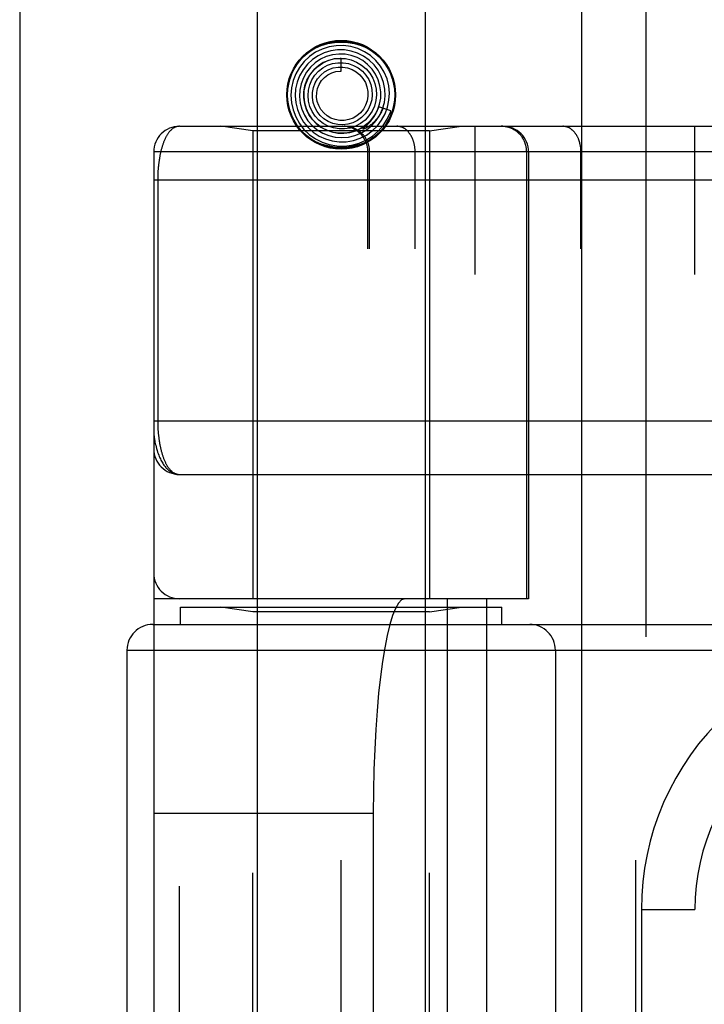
# Model space of a CAD drawing. Header units: inches. Extents: x 0 to 230, y 0 to 149.
# Tile 148 of 256: x 33.105 to 33.904, y 104.3 to 105.449. Entities that reach past the tile are written whole.
import ezdxf

# ---------------------------------------------------------------- set-up
doc = ezdxf.new("R2010")
doc.units = ezdxf.units.IN
doc.header["$LTSCALE"] = 12.648283
doc.header["$MEASUREMENT"] = 0
doc.linetypes.add('HIDDEN', pattern=[0.2, 0.1, -0.1])
doc.layers.get('0').update_dxf_attribs({"linetype": 'CONTINUOUS'})
doc.layers.add('LEFTHAND_DOOR_ASSEMBLY', color=7, linetype='CONTINUOUS')

msp = doc.modelspace()

# ---------------------------------------------------------------- linework, layer by layer
at = {"color": 3, "linetype": 'Continuous'}
msp.add_line((33.1049, 111.8739), (33.1049, 36.9519), dxfattribs=at)
at = {"layer": 'LEFTHAND_DOOR_ASSEMBLY', "color": 3, "linetype": 'Continuous'}
msp.add_line((33.7606, 108.5229), (33.7606, 37.1729), dxfattribs=at)
at = {"layer": 'LEFTHAND_DOOR_ASSEMBLY', "color": 8, "linetype": 'HIDDEN'}
for p, q in [((33.8356, 108.5229), (33.8356, 37.1729)), ((33.3821, 105.5009), (33.3821, 102.3186)), ((33.5781, 105.5009), (33.5781, 102.3186)), ((33.4801, 105.3884), (33.4801, 105.4034)), ((33.5382, 105.3421), (33.5239, 105.3467)), ((33.2914, 105.3242), (34.1651, 105.3242)), ((33.3771, 105.3189), (33.3396, 105.3242)), ((33.5068, 105.3226), (33.5071, 105.3229)), ((33.5071, 105.3229), (33.5086, 105.3242)), ((33.5086, 105.3242), (33.5091, 105.3247)), ((33.5091, 105.3247), (33.5095, 105.325)), ((33.5095, 105.325), (33.5099, 105.3254)), ((33.5099, 105.3254), (33.5104, 105.3258)), ((33.5831, 105.3189), (33.6206, 105.3242)), ((33.6364, 102.6217), (33.6364, 105.3242)), ((33.8929, 102.6217), (33.8929, 105.3242)), ((33.3771, 105.3189), (33.3771, 104.7729)), ((33.5831, 105.3189), (33.3771, 105.3189)), ((33.5831, 105.3189), (33.5831, 104.7729)), ((33.2614, 105.2942), (33.2614, 102.6517)), ((33.9249, 105.2942), (33.2614, 105.2942)), ((33.5113, 102.6517), (33.5113, 105.2942)), ((33.5133, 102.6517), (33.5133, 105.2942)), ((33.5664, 102.6517), (33.5664, 105.2942)), ((33.6966, 104.7729), (33.6966, 105.2942)), ((33.6989, 105.2942), (33.6989, 104.7729)), ((33.7599, 102.6517), (33.7599, 105.2942)), ((33.2614, 105.2617), (34.1651, 105.2617)), ((33.266, 105.2617), (33.266, 104.9796)), ((33.2914, 104.9179), (34.1709, 104.9179)), ((33.6989, 104.7729), (33.2614, 104.7729)), ((33.2914, 103.1729), (33.2914, 104.7729)), ((33.6039, 104.7729), (33.6039, 103.1729)), ((33.6498, 104.7729), (33.6498, 103.1729)), ((33.2926, 104.7429), (33.2926, 104.7629)), ((33.2926, 104.7629), (33.6676, 104.7629)), ((33.3771, 104.7577), (33.3396, 104.7629)), ((33.5831, 104.7577), (33.6206, 104.7629)), ((33.6676, 104.7429), (33.6676, 104.7629)), ((33.3771, 103.1882), (33.3771, 104.7577)), ((33.5831, 104.7577), (33.3771, 104.7577)), ((33.5831, 103.1882), (33.5831, 104.7577)), ((33.2601, 104.7429), (34.3864, 104.7429)), ((33.4801, 103.2029), (33.4801, 104.7429)), ((33.8239, 103.2029), (33.8239, 104.7429)), ((33.2301, 104.7129), (33.2301, 103.2329)), ((33.2301, 104.7129), (34.3864, 104.7129)), ((33.7301, 104.7129), (33.7301, 103.2329)), ((33.2614, 104.5229), (33.5175, 104.5229)), ((33.5175, 104.5229), (33.5175, 103.4229)), ((33.8304, 104.4104), (33.8304, 103.5354)), ((33.8304, 104.4104), (33.8929, 104.4104))]:
    msp.add_line(p, q, dxfattribs=at)
for points in [[(33.4265, 105.3949), (33.4311, 105.4012), (33.4365, 105.4067), (33.4427, 105.4115), (33.4496, 105.4155), (33.4568, 105.4185), (33.4644, 105.4207), (33.4722, 105.422), (33.4801, 105.4224), (33.488, 105.422), (33.4958, 105.4207), (33.5035, 105.4185), (33.5107, 105.4155), (33.5176, 105.4115), (33.5238, 105.4067), (33.5291, 105.4012), (33.5338, 105.3949)], [(33.5021, 105.3102), (33.5095, 105.3139), (33.5163, 105.3188), (33.5223, 105.3245), (33.5273, 105.3312), (33.5314, 105.3385), (33.5342, 105.3463), (33.5359, 105.3545), (33.5364, 105.3629), (33.5356, 105.3712), (33.5336, 105.3794), (33.5303, 105.3872), (33.526, 105.3944), (33.5206, 105.4009), (33.5143, 105.4066), (33.5072, 105.4112), (33.4995, 105.4148), (33.4913, 105.4172), (33.4829, 105.4183), (33.4744, 105.4182), (33.4659, 105.4169), (33.4578, 105.4143), (33.4501, 105.4105)], [(33.4501, 105.4105), (33.443, 105.4056), (33.4368, 105.3997), (33.4314, 105.3929), (33.4271, 105.3855), (33.424, 105.3774), (33.4221, 105.369), (33.4214, 105.3604), (33.422, 105.3517), (33.4239, 105.3432), (33.427, 105.3351), (33.4313, 105.3275), (33.4366, 105.3206), (33.4429, 105.3146), (33.4501, 105.3095), (33.4579, 105.3056), (33.4662, 105.3028), (33.4749, 105.3012), (33.4837, 105.301), (33.4924, 105.302), (33.5009, 105.3044), (33.509, 105.3079), (33.5165, 105.3126)], [(33.4603, 105.4099), (33.4531, 105.4064), (33.4465, 105.4019), (33.4406, 105.3965), (33.4356, 105.3902), (33.4316, 105.3832), (33.4287, 105.3756), (33.4269, 105.3677), (33.4264, 105.3596), (33.4271, 105.3515), (33.429, 105.3436), (33.4321, 105.3361), (33.4362, 105.3291), (33.4414, 105.3228), (33.4475, 105.3173), (33.4544, 105.3128), (33.4618, 105.3094), (33.4697, 105.3071), (33.4779, 105.306), (33.4861, 105.3062), (33.4943, 105.3076), (33.5021, 105.3102)], [(33.4699, 105.4075), (33.4627, 105.4055), (33.456, 105.4023), (33.4498, 105.3982), (33.4443, 105.3931), (33.4397, 105.3873), (33.436, 105.3807), (33.4333, 105.3737), (33.4318, 105.3664), (33.4314, 105.3588), (33.4322, 105.3513), (33.4341, 105.344), (33.4372, 105.3371), (33.4413, 105.3307), (33.4463, 105.325), (33.4521, 105.3201), (33.4587, 105.3162), (33.4658, 105.3133), (33.4732, 105.3115), (33.4809, 105.3109), (33.4885, 105.3115), (33.496, 105.3133)], [(33.4801, 105.4034), (33.4789, 105.4034), (33.4721, 105.4028), (33.4655, 105.4011), (33.4592, 105.3984), (33.4535, 105.3947), (33.4483, 105.3901), (33.444, 105.3848), (33.4406, 105.3788), (33.4381, 105.3723), (33.4367, 105.3655), (33.4364, 105.3586), (33.4372, 105.3516), (33.4391, 105.3449), (33.4421, 105.3386), (33.446, 105.3328), (33.4508, 105.3276), (33.4563, 105.3233), (33.4625, 105.3199), (33.4691, 105.3175), (33.4761, 105.3162), (33.4832, 105.316)], [(33.4401, 105.3778), (33.4434, 105.3839), (33.4477, 105.3894), (33.4527, 105.3941), (33.4584, 105.398), (33.4647, 105.4009), (33.4713, 105.4027), (33.4782, 105.4034), (33.485, 105.4031), (33.4917, 105.4016), (33.498, 105.3991), (33.5039, 105.3956), (33.5091, 105.3913), (33.5135, 105.3861), (33.517, 105.3803), (33.5195, 105.3741), (33.521, 105.3675), (33.5214, 105.3608), (33.5207, 105.3542), (33.519, 105.3477), (33.5162, 105.3417)], [(33.496, 105.3133), (33.5032, 105.3161), (33.5098, 105.3201), (33.5158, 105.325), (33.521, 105.3308), (33.5252, 105.3373), (33.5284, 105.3445), (33.5305, 105.352), (33.5314, 105.3597), (33.5311, 105.3676), (33.5296, 105.3753), (33.5269, 105.3827), (33.5232, 105.3896), (33.5184, 105.3959), (33.5128, 105.4014), (33.5063, 105.406), (33.4992, 105.4095), (33.4917, 105.412), (33.4838, 105.4133), (33.4759, 105.4133), (33.468, 105.4122), (33.4603, 105.4099)], [(33.4832, 105.316), (33.4903, 105.3169), (33.4971, 105.3189), (33.5035, 105.322), (33.5094, 105.326), (33.5146, 105.331), (33.519, 105.3367), (33.5224, 105.343), (33.5248, 105.3498), (33.5262, 105.3569), (33.5263, 105.3642), (33.5254, 105.3714), (33.5233, 105.3784), (33.5202, 105.3849), (33.5161, 105.391), (33.511, 105.3963), (33.5052, 105.4008), (33.4988, 105.4043), (33.4918, 105.4068), (33.4846, 105.4082), (33.4772, 105.4084), (33.4699, 105.4075)], [(33.4494, 105.3837), (33.4537, 105.3884), (33.4586, 105.3922), (33.4642, 105.3953), (33.4701, 105.3973), (33.4763, 105.3983), (33.4825, 105.3983), (33.4887, 105.3973), (33.4945, 105.3952), (33.5, 105.3922), (33.5048, 105.3884), (33.5089, 105.3838), (33.5122, 105.3787), (33.5146, 105.373), (33.516, 105.3671), (33.5164, 105.361), (33.5158, 105.3549), (33.5141, 105.3491), (33.5115, 105.3436), (33.5081, 105.3387)], [(33.4563, 105.3839), (33.4606, 105.3876), (33.4656, 105.3904), (33.4709, 105.3923), (33.4764, 105.3933), (33.482, 105.3933), (33.4875, 105.3924), (33.4928, 105.3905), (33.4976, 105.3878), (33.5019, 105.3843), (33.5055, 105.3801), (33.5083, 105.3753), (33.5102, 105.3702), (33.5113, 105.3648), (33.5113, 105.3594), (33.5104, 105.354), (33.5086, 105.3489), (33.506, 105.3442), (33.5026, 105.34), (33.4985, 105.3365)], [(33.5162, 105.3417), (33.5125, 105.3362), (33.5079, 105.3313), (33.5027, 105.3273), (33.4968, 105.3242), (33.4906, 105.3221), (33.4841, 105.3211), (33.4776, 105.3211), (33.4711, 105.3222), (33.465, 105.3243), (33.4592, 105.3274), (33.4541, 105.3313), (33.4497, 105.3361), (33.4462, 105.3415), (33.4436, 105.3474), (33.4419, 105.3536), (33.4414, 105.36), (33.4419, 105.3663), (33.4434, 105.3725), (33.446, 105.3784), (33.4494, 105.3837)], [(33.5081, 105.3387), (33.5039, 105.3344), (33.499, 105.3309), (33.4936, 105.3283), (33.4879, 105.3266), (33.482, 105.3259), (33.4761, 105.3263), (33.4703, 105.3276), (33.4649, 105.3299), (33.4599, 105.333), (33.4556, 105.3369), (33.452, 105.3415), (33.4492, 105.3466), (33.4473, 105.3521), (33.4465, 105.3579), (33.4466, 105.3636), (33.4477, 105.3693), (33.4497, 105.3747), (33.4526, 105.3796), (33.4563, 105.3839)], [(33.4985, 105.3365), (33.4939, 105.3338), (33.4889, 105.332), (33.4836, 105.3311), (33.4784, 105.331), (33.4732, 105.332), (33.4682, 105.3338), (33.4637, 105.3364), (33.4597, 105.3398), (33.4564, 105.3438), (33.4539, 105.3483), (33.4522, 105.3532), (33.4514, 105.3583), (33.4516, 105.3634), (33.4526, 105.3684), (33.4545, 105.3731), (33.4572, 105.3774), (33.4606, 105.3811), (33.4646, 105.3842)], [(33.4646, 105.3842), (33.4691, 105.3865), (33.4738, 105.3879), (33.4788, 105.3884), (33.4801, 105.3884)], [(33.5239, 105.3467), (33.5233, 105.3451), (33.5201, 105.3385), (33.516, 105.3326), (33.511, 105.3274), (33.5052, 105.323), (33.4989, 105.3197), (33.4921, 105.3173), (33.485, 105.3161), (33.4779, 105.316), (33.4708, 105.3171), (33.464, 105.3192), (33.4577, 105.3224), (33.4519, 105.3266), (33.4469, 105.3316), (33.4428, 105.3373), (33.4396, 105.3436), (33.4375, 105.3503), (33.4365, 105.3573), (33.4366, 105.3643), (33.4378, 105.3712), (33.4401, 105.3778)], [(33.5104, 105.3258), (33.5106, 105.3261), (33.5109, 105.3263), (33.5111, 105.3266), (33.5114, 105.3269), (33.5117, 105.3272), (33.512, 105.3275), (33.5124, 105.3278), (33.5127, 105.3282), (33.5131, 105.3286), (33.5134, 105.329), (33.5138, 105.3294), (33.5142, 105.3299), (33.5146, 105.3303), (33.5151, 105.3308), (33.5155, 105.3314), (33.516, 105.332), (33.5164, 105.3326), (33.5169, 105.3332), (33.5174, 105.3339), (33.5179, 105.3346), (33.5184, 105.3354), (33.5189, 105.3361), (33.5194, 105.337), (33.5199, 105.3378), (33.5205, 105.3388), (33.521, 105.3397), (33.5215, 105.3408), (33.522, 105.3418), (33.5225, 105.343), (33.523, 105.3442), (33.5235, 105.3454), (33.5239, 105.3467)], [(33.5288, 105.3451), (33.5282, 105.3437), (33.5276, 105.3424), (33.527, 105.3412), (33.5264, 105.34), (33.5258, 105.3389), (33.5252, 105.3378), (33.5245, 105.3368), (33.5239, 105.3359), (33.5233, 105.335), (33.5227, 105.3341), (33.5221, 105.3334), (33.5215, 105.3326), (33.5209, 105.3319), (33.5203, 105.3312), (33.5198, 105.3306), (33.5192, 105.33), (33.5187, 105.3295), (33.5182, 105.3289), (33.5177, 105.3284), (33.5172, 105.328), (33.5167, 105.3275), (33.5162, 105.3271), (33.5158, 105.3267), (33.5153, 105.3264), (33.5149, 105.326), (33.5145, 105.3257), (33.5141, 105.3254), (33.5137, 105.3251), (33.5134, 105.3248), (33.513, 105.3246), (33.5126, 105.3243), (33.5123, 105.3241), (33.5119, 105.3238), (33.5116, 105.3236), (33.5113, 105.3234), (33.5109, 105.3232), (33.5106, 105.323), (33.5103, 105.3228), (33.51, 105.3226), (33.5097, 105.3224), (33.5093, 105.3223), (33.509, 105.3221), (33.5087, 105.322), (33.5084, 105.3218), (33.5081, 105.3217), (33.5079, 105.3215), (33.5076, 105.3214), (33.5073, 105.3213), (33.5071, 105.3212), (33.5068, 105.3211), (33.5066, 105.3211), (33.5064, 105.321), (33.5061, 105.3209), (33.5059, 105.3209), (33.5057, 105.3209), (33.5056, 105.3209), (33.5055, 105.321), (33.5055, 105.3212), (33.5056, 105.3213), (33.5057, 105.3215), (33.5059, 105.3217), (33.5061, 105.3219), (33.5062, 105.322), (33.5064, 105.3222), (33.5065, 105.3223), (33.5067, 105.3225), (33.5068, 105.3226)], [(33.5165, 105.3126), (33.5233, 105.3183), (33.5291, 105.325), (33.5339, 105.3325), (33.5376, 105.3406), (33.5382, 105.3421)], [(33.2914, 105.3242), (33.2908, 105.3242), (33.2902, 105.3241), (33.2896, 105.3241), (33.289, 105.324), (33.2884, 105.3238), (33.2879, 105.3237), (33.2873, 105.3235), (33.2867, 105.3233), (33.2862, 105.323), (33.2857, 105.3228), (33.2851, 105.3225), (33.2846, 105.3222), (33.2841, 105.3219), (33.2836, 105.3215), (33.2831, 105.3211), (33.2826, 105.3207), (33.2821, 105.3203), (33.2817, 105.3199), (33.2812, 105.3194), (33.2807, 105.319), (33.2803, 105.3185), (33.2798, 105.318), (33.2794, 105.3175), (33.279, 105.3169), (33.2786, 105.3164), (33.2782, 105.3158), (33.2778, 105.3152), (33.2774, 105.3146), (33.277, 105.314), (33.2766, 105.3134), (33.2762, 105.3127), (33.2759, 105.3121), (33.2755, 105.3114), (33.2752, 105.3107), (33.2748, 105.3101), (33.2745, 105.3094), (33.2742, 105.3087), (33.2739, 105.3079), (33.2735, 105.3072), (33.2732, 105.3065), (33.2729, 105.3057), (33.2727, 105.305), (33.2724, 105.3042), (33.2721, 105.3034), (33.2718, 105.3027), (33.2716, 105.3019), (33.2713, 105.3011), (33.2711, 105.3003), (33.2708, 105.2995), (33.2706, 105.2987), (33.2704, 105.2979), (33.2702, 105.2971), (33.2699, 105.2963), (33.2697, 105.2954), (33.2695, 105.2946), (33.2693, 105.2938), (33.2692, 105.2929), (33.269, 105.2921), (33.2688, 105.2912), (33.2686, 105.2904), (33.2685, 105.2895), (33.2683, 105.2887), (33.2682, 105.2878), (33.268, 105.2869), (33.2679, 105.2861), (33.2677, 105.2852), (33.2676, 105.2844), (33.2675, 105.2835), (33.2674, 105.2826), (33.2672, 105.2818), (33.2671, 105.2809), (33.267, 105.28), (33.2669, 105.2792), (33.2668, 105.2783), (33.2668, 105.2775), (33.2667, 105.2766), (33.2666, 105.2758), (33.2665, 105.2749), (33.2665, 105.2741), (33.2664, 105.2733), (33.2663, 105.2724), (33.2663, 105.2716), (33.2662, 105.2708), (33.2662, 105.27), (33.2662, 105.2691), (33.2661, 105.2683), (33.2661, 105.2675), (33.2661, 105.2667), (33.266, 105.2658), (33.266, 105.265), (33.266, 105.2642), (33.266, 105.2633), (33.266, 105.2625), (33.266, 105.2617)], [(33.5338, 105.327), (33.5291, 105.3207), (33.5238, 105.3152), (33.5176, 105.3104), (33.5107, 105.3064), (33.5035, 105.3034), (33.4958, 105.3012), (33.488, 105.2999), (33.4801, 105.2995), (33.4722, 105.2999), (33.4644, 105.3012), (33.4568, 105.3034), (33.4496, 105.3064), (33.4427, 105.3104), (33.4365, 105.3152), (33.4311, 105.3207), (33.4265, 105.327)], [(33.5133, 105.2942), (33.5133, 105.2948), (33.5133, 105.2955), (33.5133, 105.2962), (33.5132, 105.2968), (33.5132, 105.2975), (33.5131, 105.2981), (33.513, 105.2988), (33.5129, 105.2994), (33.5128, 105.3), (33.5126, 105.3007), (33.5125, 105.3013), (33.5123, 105.302), (33.5121, 105.3026), (33.512, 105.3032), (33.5118, 105.3038), (33.5115, 105.3045), (33.5113, 105.3051), (33.5111, 105.3057), (33.5108, 105.3063), (33.5106, 105.3069), (33.5103, 105.3075), (33.51, 105.308), (33.5097, 105.3086), (33.5094, 105.3092), (33.509, 105.3098), (33.5087, 105.3103), (33.5083, 105.3109), (33.508, 105.3114), (33.5076, 105.3119), (33.5072, 105.3125), (33.5068, 105.313), (33.5064, 105.3135), (33.506, 105.314), (33.5055, 105.3145), (33.5051, 105.3149), (33.5046, 105.3154), (33.5042, 105.3159), (33.5037, 105.3163), (33.5032, 105.3167), (33.5027, 105.3172), (33.5022, 105.3176), (33.5017, 105.318), (33.5012, 105.3184), (33.5007, 105.3188), (33.5001, 105.3191), (33.4996, 105.3195), (33.4991, 105.3198), (33.4985, 105.3202), (33.4979, 105.3205), (33.4974, 105.3208), (33.4968, 105.3211), (33.4962, 105.3214), (33.4956, 105.3217), (33.495, 105.3219), (33.4944, 105.3222), (33.4938, 105.3224), (33.4932, 105.3226), (33.4926, 105.3228), (33.492, 105.323), (33.4913, 105.3232), (33.4907, 105.3233), (33.4901, 105.3235), (33.4894, 105.3236), (33.4888, 105.3237), (33.4882, 105.3238), (33.4875, 105.3239), (33.4869, 105.324), (33.4862, 105.3241), (33.4856, 105.3241), (33.4849, 105.3242), (33.4843, 105.3242), (33.4837, 105.3242)], [(33.5664, 105.2942), (33.5664, 105.2948), (33.5664, 105.2955), (33.5664, 105.2962), (33.5663, 105.2968), (33.5663, 105.2975), (33.5662, 105.2981), (33.5662, 105.2988), (33.5661, 105.2994), (33.566, 105.3), (33.5659, 105.3007), (33.5658, 105.3013), (33.5657, 105.302), (33.5656, 105.3026), (33.5654, 105.3032), (33.5653, 105.3038), (33.5651, 105.3045), (33.565, 105.3051), (33.5648, 105.3057), (33.5646, 105.3063), (33.5644, 105.3069), (33.5642, 105.3075), (33.564, 105.308), (33.5638, 105.3086), (33.5636, 105.3092), (33.5633, 105.3098), (33.5631, 105.3103), (33.5628, 105.3109), (33.5626, 105.3114), (33.5623, 105.3119), (33.562, 105.3125), (33.5617, 105.313), (33.5614, 105.3135), (33.5611, 105.314), (33.5608, 105.3145), (33.5605, 105.3149), (33.5602, 105.3154), (33.5599, 105.3159), (33.5595, 105.3163), (33.5592, 105.3167), (33.5588, 105.3172), (33.5585, 105.3176), (33.5581, 105.318), (33.5577, 105.3184), (33.5574, 105.3188), (33.557, 105.3191), (33.5566, 105.3195), (33.5562, 105.3198), (33.5558, 105.3202), (33.5554, 105.3205), (33.555, 105.3208), (33.5546, 105.3211), (33.5542, 105.3214), (33.5537, 105.3217), (33.5533, 105.3219), (33.5529, 105.3222), (33.5524, 105.3224), (33.552, 105.3226), (33.5516, 105.3228), (33.5511, 105.323), (33.5507, 105.3232), (33.5502, 105.3233), (33.5498, 105.3235), (33.5493, 105.3236), (33.5489, 105.3237), (33.5484, 105.3238), (33.548, 105.3239), (33.5475, 105.324), (33.547, 105.3241), (33.5466, 105.3241), (33.5461, 105.3242), (33.5456, 105.3242), (33.5452, 105.3242)], [(33.6966, 105.2942), (33.6966, 105.2948), (33.6965, 105.2955), (33.6965, 105.2962), (33.6965, 105.2968), (33.6964, 105.2975), (33.6963, 105.2981), (33.6962, 105.2988), (33.6961, 105.2994), (33.696, 105.3), (33.6959, 105.3007), (33.6957, 105.3013), (33.6956, 105.302), (33.6954, 105.3026), (33.6952, 105.3032), (33.695, 105.3038), (33.6948, 105.3045), (33.6946, 105.3051), (33.6943, 105.3057), (33.6941, 105.3063), (33.6938, 105.3069), (33.6935, 105.3075), (33.6932, 105.308), (33.6929, 105.3086), (33.6926, 105.3092), (33.6923, 105.3098), (33.6919, 105.3103), (33.6916, 105.3109), (33.6912, 105.3114), (33.6908, 105.3119), (33.6904, 105.3125), (33.69, 105.313), (33.6896, 105.3135), (33.6892, 105.314), (33.6888, 105.3145), (33.6883, 105.3149), (33.6879, 105.3154), (33.6874, 105.3159), (33.6869, 105.3163), (33.6865, 105.3167), (33.686, 105.3172), (33.6855, 105.3176), (33.685, 105.318), (33.6844, 105.3184), (33.6839, 105.3188), (33.6834, 105.3191), (33.6828, 105.3195), (33.6823, 105.3198), (33.6817, 105.3202), (33.6812, 105.3205), (33.6806, 105.3208), (33.68, 105.3211), (33.6794, 105.3214), (33.6788, 105.3217), (33.6782, 105.3219), (33.6776, 105.3222), (33.677, 105.3224), (33.6764, 105.3226), (33.6758, 105.3228), (33.6752, 105.323), (33.6746, 105.3232), (33.6739, 105.3233), (33.6733, 105.3235), (33.6727, 105.3236), (33.672, 105.3237), (33.6714, 105.3238), (33.6708, 105.3239), (33.6701, 105.324), (33.6695, 105.3241), (33.6688, 105.3241), (33.6682, 105.3242), (33.6675, 105.3242), (33.6669, 105.3242)], [(33.7599, 105.2942), (33.7599, 105.2948), (33.7599, 105.2955), (33.7599, 105.2962), (33.7599, 105.2968), (33.7598, 105.2975), (33.7598, 105.2981), (33.7597, 105.2988), (33.7596, 105.2994), (33.7595, 105.3), (33.7594, 105.3007), (33.7593, 105.3013), (33.7592, 105.302), (33.7591, 105.3026), (33.759, 105.3032), (33.7588, 105.3038), (33.7587, 105.3045), (33.7585, 105.3051), (33.7583, 105.3057), (33.7581, 105.3063), (33.7579, 105.3069), (33.7577, 105.3075), (33.7575, 105.308), (33.7573, 105.3086), (33.7571, 105.3092), (33.7569, 105.3098), (33.7566, 105.3103), (33.7564, 105.3109), (33.7561, 105.3114), (33.7558, 105.3119), (33.7556, 105.3125), (33.7553, 105.313), (33.755, 105.3135), (33.7547, 105.314), (33.7544, 105.3145), (33.754, 105.3149), (33.7537, 105.3154), (33.7534, 105.3159), (33.7531, 105.3163), (33.7527, 105.3167), (33.7524, 105.3172), (33.752, 105.3176), (33.7516, 105.318), (33.7513, 105.3184), (33.7509, 105.3188), (33.7505, 105.3191), (33.7501, 105.3195), (33.7497, 105.3198), (33.7493, 105.3202), (33.7489, 105.3205), (33.7485, 105.3208), (33.7481, 105.3211), (33.7477, 105.3214), (33.7473, 105.3217), (33.7468, 105.3219), (33.7464, 105.3222), (33.746, 105.3224), (33.7455, 105.3226), (33.7451, 105.3228), (33.7447, 105.323), (33.7442, 105.3232), (33.7438, 105.3233), (33.7433, 105.3235), (33.7429, 105.3236), (33.7424, 105.3237), (33.7419, 105.3238), (33.7415, 105.3239), (33.741, 105.324), (33.7406, 105.3241), (33.7401, 105.3241), (33.7396, 105.3242), (33.7392, 105.3242), (33.7387, 105.3242)], [(33.2614, 104.9804), (34.1717, 104.9804)], [(33.266, 104.9796), (33.266, 104.9788), (33.266, 104.978), (33.266, 104.9772), (33.266, 104.9763), (33.2661, 104.9755), (33.2661, 104.9747), (33.2661, 104.9739), (33.2662, 104.973), (33.2662, 104.9722), (33.2662, 104.9713), (33.2663, 104.9705), (33.2663, 104.9696), (33.2664, 104.9688), (33.2665, 104.9679), (33.2665, 104.9671), (33.2666, 104.9662), (33.2667, 104.9654), (33.2668, 104.9645), (33.2669, 104.9636), (33.267, 104.9628), (33.2671, 104.9619), (33.2672, 104.961), (33.2673, 104.9601), (33.2674, 104.9592), (33.2675, 104.9583), (33.2676, 104.9574), (33.2678, 104.9566), (33.2679, 104.9557), (33.2681, 104.9548), (33.2682, 104.9539), (33.2684, 104.953), (33.2685, 104.9522), (33.2687, 104.9513), (33.2689, 104.9504), (33.2691, 104.9496), (33.2693, 104.9487), (33.2695, 104.9478), (33.2697, 104.947), (33.2699, 104.9461), (33.2701, 104.9453), (33.2703, 104.9445), (33.2706, 104.9436), (33.2708, 104.9428), (33.271, 104.942), (33.2713, 104.9412), (33.2715, 104.9404), (33.2718, 104.9396), (33.2721, 104.9388), (33.2724, 104.938), (33.2726, 104.9372), (33.2729, 104.9364), (33.2732, 104.9357), (33.2736, 104.9349), (33.2739, 104.9342), (33.2742, 104.9334), (33.2745, 104.9327), (33.2749, 104.932), (33.2752, 104.9313), (33.2756, 104.9306), (33.2759, 104.9299), (33.2763, 104.9292), (33.2767, 104.9286), (33.2771, 104.928), (33.2775, 104.9273), (33.2779, 104.9267), (33.2783, 104.9261), (33.2787, 104.9255), (33.2792, 104.925), (33.2796, 104.9244), (33.28, 104.9239), (33.2805, 104.9234), (33.281, 104.9229), (33.2814, 104.9224), (33.2819, 104.922), (33.2824, 104.9215), (33.2829, 104.9211), (33.2834, 104.9207), (33.2839, 104.9204), (33.2845, 104.92), (33.285, 104.9197), (33.2855, 104.9194), (33.2861, 104.9191), (33.2866, 104.9189), (33.2872, 104.9187), (33.2878, 104.9185), (33.2884, 104.9183), (33.289, 104.9182), (33.2896, 104.9181), (33.2902, 104.918), (33.2908, 104.918), (33.2914, 104.9179)], [(33.2614, 104.9679), (33.2614, 104.9673), (33.2614, 104.9667), (33.2614, 104.9661), (33.2615, 104.9653), (33.2615, 104.9646), (33.2616, 104.9638), (33.2617, 104.9629), (33.2618, 104.9619), (33.2619, 104.9608), (33.2621, 104.9597), (33.2623, 104.9584), (33.2625, 104.957), (33.2628, 104.9555), (33.2632, 104.9538), (33.2636, 104.952), (33.264, 104.9501), (33.2646, 104.9481), (33.2652, 104.946), (33.2658, 104.9441), (33.2664, 104.9423), (33.2671, 104.9405), (33.2677, 104.9389), (33.2684, 104.9374), (33.2691, 104.936), (33.2698, 104.9346), (33.2704, 104.9333), (33.2711, 104.9321), (33.2718, 104.931), (33.2725, 104.9299), (33.2732, 104.9289), (33.2739, 104.928), (33.2746, 104.9271), (33.2753, 104.9262), (33.276, 104.9254), (33.2768, 104.9247), (33.2775, 104.924), (33.2782, 104.9233), (33.2789, 104.9227), (33.2796, 104.9222), (33.2803, 104.9217), (33.281, 104.9212), (33.2817, 104.9207), (33.2824, 104.9203), (33.2831, 104.9199), (33.2838, 104.9196), (33.2845, 104.9193), (33.2852, 104.919), (33.2859, 104.9188), (33.2866, 104.9186), (33.2873, 104.9184), (33.288, 104.9183), (33.2887, 104.9181), (33.2894, 104.9181), (33.2901, 104.918), (33.2907, 104.918), (33.2914, 104.9179)]]:
    msp.add_lwpolyline(points, dxfattribs=at)
for radius in [0.0635, 0.0625]:
    msp.add_circle((33.4801, 105.3609), radius, dxfattribs=at)
for centre, radius, start, end in [((33.2914, 105.2942), 0.03, 90, 180), ((33.4813, 105.2942), 0.03, 0, 90), ((33.6689, 105.2942), 0.03, 0, 90), ((33.2914, 104.9479), 0.03, 180, 269.9999), ((33.2914, 104.8029), 0.03, 180, 270), ((33.2601, 104.7129), 0.03, 90, 180), ((33.7001, 104.7129), 0.03, 0, 90), ((34.1429, 104.4104), 0.3125, 85.9125, 180), ((34.1429, 104.4104), 0.25, 79.6658, 180)]:
    msp.add_arc(centre, radius, start, end, dxfattribs=at)
msp.add_ellipse((33.5543, 104.5229), major_axis=(0, 0.25), ratio=0.146965, start_param=0, end_param=1.570796, dxfattribs=at)

doc.saveas('drawing.dxf')
